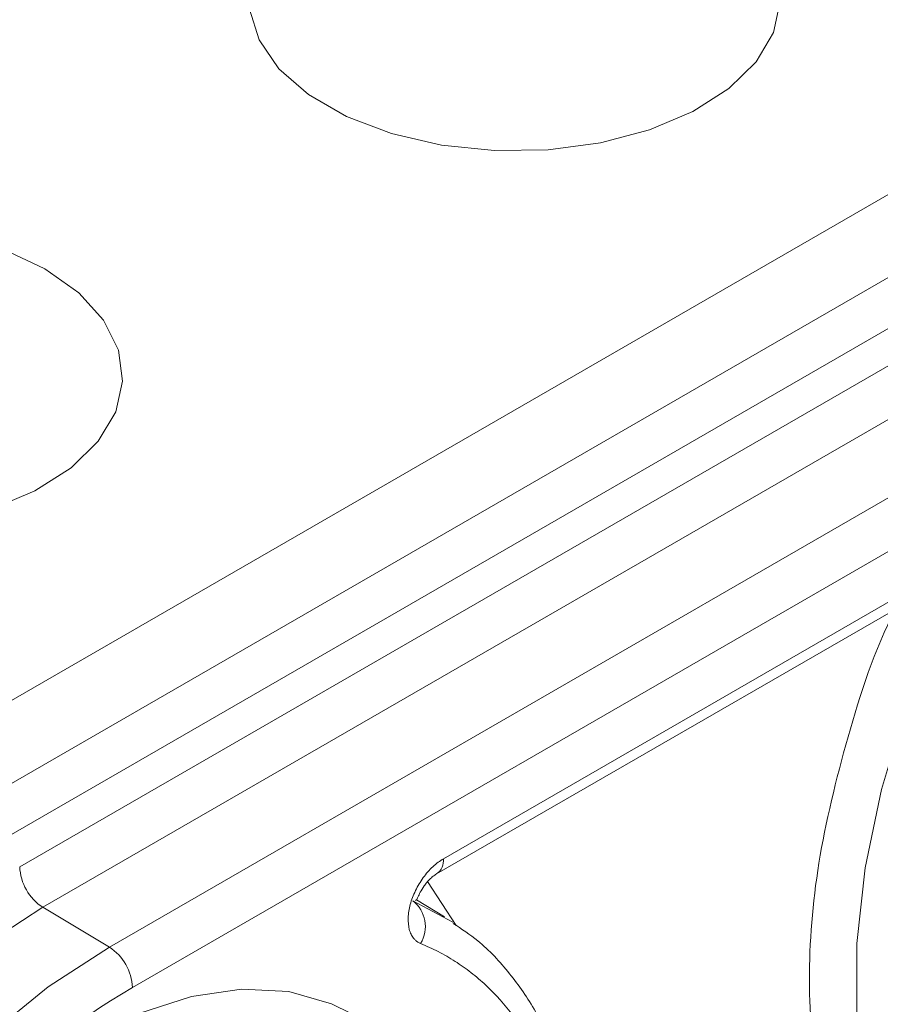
# Model space of a CAD drawing. Header units: millimetres. Extents: x 0 to 420, y 0 to 297.
# Tile 87 of 92: x 344.52 to 350.99, y 219.16 to 226.58. Entities that reach past the tile are written whole.
import ezdxf

# ---------------------------------------------------------------- set-up
doc = ezdxf.new("R2010")
doc.units = ezdxf.units.MM

msp = doc.modelspace()

# ---------------------------------------------------------------- linework, layer by layer
at = {"color": 7, "linetype": 'Continuous', "lineweight": 15}
for p, q in [((359.07479971, 229.26829617), (339.283854, 217.8432264)), ((339.44171502, 218.55890642), (357.82703172, 229.17252383)), ((359.24096366, 228.98048568), (339.44197581, 217.55077328)), ((344.51546592, 220.19847844), (354.16747355, 225.77046384)), ((354.34117125, 225.46608814), (344.68916362, 219.89410274)), ((354.84231835, 225.16667704), (345.19031072, 219.59469164)), ((345.36399788, 219.29032202), (355.01600551, 224.86230742)), ((347.70384866, 220.25996338), (352.67615473, 223.13041457)), ((347.65206072, 220.14549973), (352.62436679, 223.01595092)), ((347.77602514, 219.78272442), (347.47291554, 219.94327745)), ((347.71234916, 219.82332542), (347.50082466, 219.95154345)), ((345.19031072, 219.59469164), (344.68916362, 219.89410274))]:
    msp.add_line(p, q, dxfattribs=at)
at = {"color": 8, "linetype": 'Continuous', "lineweight": 15}
msp.add_line((347.58521055, 220.08793545), (347.80072583, 219.75627279), dxfattribs=at)
at = {"color": 7, "linetype": 'Continuous', "lineweight": 15, "flags": 128}
for points in [[(346.24505668, 226.65585271), (346.3164429, 226.42590786), (346.46656207, 226.20895721), (346.68925021, 226.01389976), (346.97539571, 225.84871148), (347.31328172, 225.72015636), (347.68908146, 225.63350049), (348.08741133, 225.59228401), (348.49194995, 225.59820401), (348.88615733, 225.65100654), (349.25386487, 225.74854743), (349.5800525, 225.88681513), (349.85133069, 226.06016032), (350.05662273, 226.26148297), (350.1875045, 226.48253793), (350.23863389, 226.71428023)], [(344.70374116, 224.70250759), (344.39012119, 224.85013202)], [(344.30411791, 222.89111933), (344.63030291, 223.02938551), (344.90158373, 223.20273223), (345.10687313, 223.40405335), (345.23775753, 223.62510983), (345.28888429, 223.85685061), (345.25816451, 224.08978512), (345.14683888, 224.31438631), (344.95947243, 224.52145255), (344.70374116, 224.70250759)], [(347.01028803, 219.09362344), (346.86267659, 219.16709649), (346.5396131, 219.25986221), (346.18542152, 219.27873059), (345.80730897, 219.22330551), (345.41297779, 219.09471782), (345.01044904, 218.89559036), (344.60792293, 218.62996954), (344.21358911, 218.30327062), (343.8354792, 217.92213776), (343.48128762, 217.49432849), (343.15822412, 217.0285616), (342.87286625, 216.53430422), (342.631025, 216.02163348), (342.43762102, 215.50097637), (342.29659503, 214.98293643), (342.21081302, 214.47805035), (342.18202409, 213.9966116), (342.21081302, 213.54840576), (342.29659503, 213.14256756), (342.43762102, 212.78734668), (342.631025, 212.48998906), (342.87286625, 212.25654228), (343.01061269, 212.16523123)]]:
    msp.add_lwpolyline(points, dxfattribs=at)
at = {"color": 8, "linetype": 'Continuous', "lineweight": 15, "flags": 128}
for points in [[(351.63373409, 222.4440695), (351.41593498, 221.98494982), (351.18035517, 221.38356745), (350.9999772, 220.78225291), (350.87794363, 220.19148964), (350.81639079, 219.62159996), (350.81639079, 219.08254128), (350.87794363, 218.58372508), (350.9999772, 218.13385876), (351.18035517, 217.74079811), (351.41593498, 217.41141649), (351.70259677, 217.1514512), (351.87454274, 217.04288203)], [(344.68916362, 219.89410274), (344.22807973, 219.59302855), (343.7748852, 219.22730668), (343.33733506, 218.80319652), (342.922913, 218.32795674), (342.53871287, 217.80972212), (342.19130957, 217.25734991), (341.88664317, 216.68029819), (341.62992935, 216.08844033), (341.42555928, 215.49190374), (341.27702852, 214.90088896), (341.18688431, 214.32551751), (341.15666239, 213.77563115), (341.18688431, 213.2606322), (341.27702852, 212.78933903), (341.42555928, 212.36981422), (341.62992935, 212.00923829), (341.88664317, 211.71377589), (342.13322857, 211.52362182)], [(342.72998317, 211.19224254), (342.69864172, 211.20989126), (342.3947287, 211.43462592), (342.13864971, 211.72935365), (341.93478804, 212.08904283), (341.78662606, 212.50752729), (341.69670313, 212.97765237), (341.66655759, 213.49137526), (341.69670313, 214.03990344), (341.78662606, 214.61385133), (341.93478804, 215.20339997), (342.13864971, 215.79845674), (342.3947287, 216.38884697), (342.69864172, 216.96447214), (343.04518628, 217.51547255), (343.42843547, 218.03242816), (343.8418302, 218.50649083), (344.2782977, 218.92955014), (344.73037006, 219.2943626), (345.19031072, 219.59469164)]]:
    msp.add_lwpolyline(points, dxfattribs=at)
at = {"color": 7, "linetype": 'Continuous', "lineweight": 15}
for centre, radius, start, end in [((344.9002728, 220.21632592), 0.38522054, 182.65549596, 236.768607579), ((347.32431486, 219.74957675), 0.24413546, 328.335807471, 52.505789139), ((344.97925951, 219.2725145), 0.38515026, 2.650029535, 56.772067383)]:
    msp.add_arc(centre, radius, start, end, dxfattribs=at)
at = {"color": 8, "linetype": 'Continuous', "lineweight": 15}
msp.add_arc((347.58454965, 220.24501712), 0.12023163, 303.954112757, 7.141038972, dxfattribs=at)
msp.add_open_spline([(351.5769017, 216.9260946), (351.41197643, 217.03927608), (351.07879205, 217.26792691), (350.72742197, 217.82809579), (350.50653446, 218.52230431), (350.43481291, 219.33182981), (350.50448991, 220.226066), (350.73579202, 221.17187551), (350.94515677, 221.82809083), (351.10670267, 222.13972731), (351.10677468, 222.13986621)], degree=3, knots=[0, 0, 0, 0, 0.1412165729, 0.28528772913, 0.42935949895, 0.57057620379, 0.71179290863, 0.85586370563, 0.99993575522, 1, 1, 1, 1], dxfattribs=at)
at = {"color": 7, "linetype": 'Continuous', "lineweight": 15}
for points, knots in [([(347.53210986, 219.62142264), (347.52544013, 219.62452), (347.51210008, 219.630715), (347.49451123, 219.64435755), (347.47640614, 219.66367962), (347.45954731, 219.69074499), (347.44188983, 219.73927313), (347.43504501, 219.81362658), (347.45092342, 219.9153032), (347.4907496, 220.0206872), (347.53993947, 220.10344938), (347.58634184, 220.16182628), (347.62391537, 220.20069656), (347.66339594, 220.23458564), (347.69036468, 220.25150243), (347.70385127, 220.25996221)], [0, 0, 0, 0, 0.0417647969, 0.0835332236, 0.1257417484, 0.1882165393, 0.2505861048, 0.3754009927, 0.5002273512, 0.6248869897, 0.7498160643, 0.8120013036, 0.874633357, 0.9373063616, 1, 1, 1, 1]), ([(347.49347004, 219.94578647), (347.49598361, 219.94674332), (347.50219608, 219.94910823), (347.51156369, 219.97032791), (347.52962635, 220.00808486), (347.55364381, 220.04854977), (347.57889159, 220.08175885), (347.60138699, 220.10641236), (347.62628475, 220.12896414), (347.64332588, 220.13989711), (347.65203965, 220.14548756)], [0, 0, 0, 0, 0.09931467, 0.2454637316, 0.4043112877, 0.5820064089, 0.6789472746, 0.7808939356, 0.8879627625, 1, 1, 1, 1]), ([(348.75245435, 216.92013622), (348.76345703, 217.03452882), (348.78827345, 217.29254006), (348.78467708, 217.67696549), (348.74796942, 218.07282275), (348.67228243, 218.44731857), (348.55776383, 218.79657687), (348.40325995, 219.11719262), (348.20556141, 219.4024333), (347.99778082, 219.62663216), (347.84099976, 219.7306191), (347.77831424, 219.77219604)], [0, 0, 0, 0, 0.0911608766, 0.2056123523, 0.3211927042, 0.4377729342, 0.5553730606, 0.6742103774, 0.7947635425, 0.9179406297, 1, 1, 1, 1]), ([(348.71100514, 217.35751009), (348.7107062, 217.39680126), (348.710109, 217.47529466), (348.70526136, 217.59054683), (348.69751791, 217.70374967), (348.6865967, 217.81474041), (348.67257372, 217.92356165), (348.65542669, 218.03020373), (348.61782755, 218.22408336), (348.54384791, 218.4921989), (348.40807031, 218.80775202), (348.23611382, 219.083201), (348.06455176, 219.27498708), (347.91291344, 219.40467544), (347.7931432, 219.48913376), (347.66681757, 219.56276757), (347.57705734, 219.6018514), (347.53210986, 219.62142264)], [0, 0, 0, 0, 0.0353745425, 0.0706690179, 0.1059164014, 0.1411498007, 0.1764023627, 0.2117071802, 0.2470971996, 0.3735215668, 0.5000096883, 0.6264340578, 0.7529221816, 0.8147685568, 0.8764452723, 0.9381299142, 1, 1, 1, 1]), ([(345.36400032, 219.29032296), (344.47634458, 218.77789021), (343.62497792, 217.87918225), (342.36964312, 215.7048786), (342.01699551, 214.51817268), (342.01699551, 212.46810849), (342.36964312, 211.68856083), (343.62497792, 210.9636359), (344.47634458, 211.04789495), (345.36400032, 211.56032771)], [0, 0, 0, 0, 0.25, 0.25, 0.5, 0.5, 0.75, 0.75, 1, 1, 1, 1])]:
    msp.add_open_spline(points, degree=3, knots=knots, dxfattribs=at)

doc.saveas('drawing.dxf')
